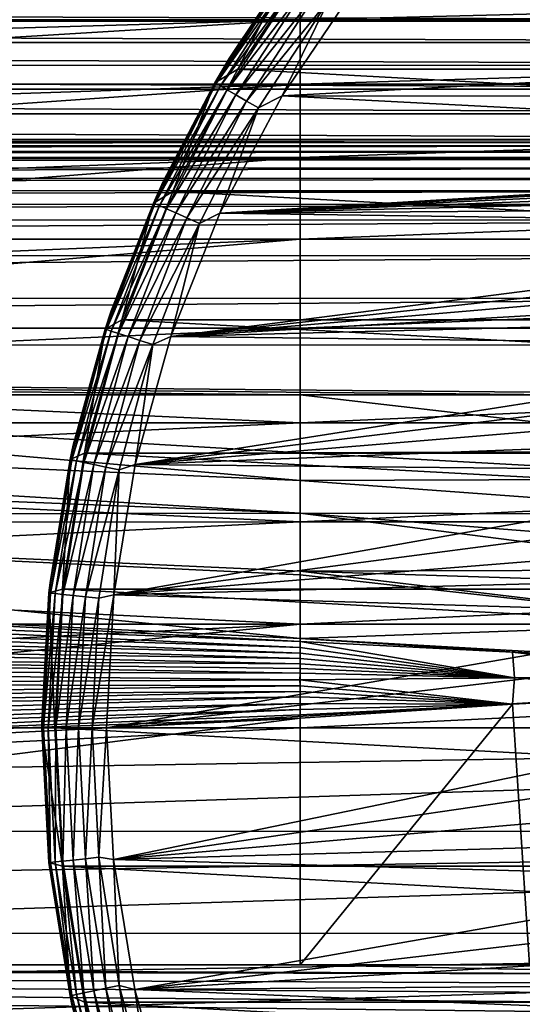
# Model space of a CAD drawing. Header units: metres. Extents: x -139 to 105, y -30 to 40.
# Tile 123 of 153: x 44 to 56, y -6 to 16. Entities that reach past the tile are written whole.
import ezdxf

# ---------------------------------------------------------------- set-up
doc = ezdxf.new("R2010")
doc.units = ezdxf.units.M
doc.layers.add('solid_150_SW0003', color=7, linetype='CONTINUOUS')

msp = doc.modelspace()

# ---------------------------------------------------------------- linework, layer by layer
at = {"layer": 'solid_150_SW0003'}
for points in [[(49.351654, 15.561565, 22.137949), (51.181694, 18.239748, 22.137949), (50.729389, 17.633421, 3.937949)], [(50.759914, 17.611452, 22.471731), (51.181694, 18.239748, 22.137949), (49.351654, 15.561565, 22.137949)], [(49.55196, 15.312876, 3.637949), (51.356461, 17.972895, 3.637949), (100.448036, 15.312876, 3.637949)], [(50.729389, 17.633421, 3.937949), (51.356461, 17.972895, 3.637949), (49.55196, 15.312876, 3.637949)], [(51.356461, 17.972895, 3.637949), (98.643539, 17.972895, 3.637949), (100.448036, 15.312876, 3.637949)], [(51, 16.459585, 87.424187), (51, 17.709034, 85.357384), (26.666658, 16.473162, 87.404488)], [(49.019238, 15, 3.937949), (50.729389, 17.633421, 3.937949), (49.55196, 15.312876, 3.637949)], [(49.351654, 15.561565, 22.137949), (50.729389, 17.633421, 3.937949), (49.019238, 15, 3.937949)], [(100.499969, 17.708784, 85.357857), (51, 17.709034, 85.357384), (51, 16.459585, 87.424187)], [(100.499969, 17.708784, 85.357857), (51, 16.459585, 87.424187), (100.499969, 16.459312, 87.424576)], [(49.051807, 14.981196, 22.471731), (50.759914, 17.611452, 22.471731), (49.351654, 15.561565, 22.137949)], [(50.849785, 17.546158, 22.789078), (50.759914, 17.611452, 22.471731), (49.051807, 14.981196, 22.471731)], [(49.14801, 14.925653, 22.789078), (50.849785, 17.546158, 22.789078), (49.051807, 14.981196, 22.471731)], [(50.994583, 17.440956, 23.073709), (50.849785, 17.546158, 22.789078), (49.14801, 14.925653, 22.789078)], [(49.303009, 14.836164, 23.073709), (50.994583, 17.440956, 23.073709), (49.14801, 14.925653, 22.789078)], [(51.187035, 17.301132, 23.311325), (50.994583, 17.440956, 23.073709), (49.303009, 14.836164, 23.073709)], [(49.509022, 14.717222, 23.311325), (51.187035, 17.301132, 23.311325), (49.303009, 14.836164, 23.073709)], [(51.417469, 17.133713, 23.489986), (51.187035, 17.301132, 23.311325), (49.509022, 14.717222, 23.311325)], [(97.703743, 17.226213, 23.637949), (52.314423, 17.250267, 23.637949), (50.581829, 14.696926, 23.637949)], [(51.674309, 16.947107, 23.600716), (50.581829, 14.696926, 23.637949), (52.314423, 17.250267, 23.637949)], [(99.43383, 14.670929, 23.637949), (97.703743, 17.226213, 23.637949), (50.581829, 14.696926, 23.637949)], [(49.755695, 14.574806, 23.489986), (51.417469, 17.133713, 23.489986), (49.509022, 14.717222, 23.311325)], [(49.755695, 14.574806, 23.489986), (51.674309, 16.947107, 23.600716), (51.417469, 17.133713, 23.489986)], [(49.755695, 14.574806, 23.489986), (50.030636, 14.41607, 23.600716), (51.674309, 16.947107, 23.600716)], [(51.674309, 16.947107, 23.600716), (50.030636, 14.41607, 23.600716), (50.581829, 14.696926, 23.637949)], [(75, 16.904514, 56.439465), (75, 16.434439, 55.972115), (-75, 16.901983, 56.436775)], [(75, 16.434439, 55.972115), (-75, 16.431969, 55.969814), (-75, 16.901983, 56.436775)], [(75, 16.434439, 55.972115), (75, 15.934592, 55.53706), (-75, 16.431969, 55.969814)], [(75, 15.934592, 55.53706), (-75, 15.93238, 55.535263), (-75, 16.431969, 55.969814)], [(51, 16.459585, 87.424187), (26.666658, 16.473162, 87.404488), (26.666658, 15.756984, 88.380119)], [(51, 16.459585, 87.424187), (26.666658, 15.756984, 88.380119), (26.666658, 14.982701, 89.311104)], [(51, 14.970122, 89.325317), (51, 16.459585, 87.424187), (26.666658, 14.982701, 89.311104)], [(100.499969, 16.459312, 87.424576), (51, 16.459585, 87.424187), (51, 14.970122, 89.325317)], [(100.499969, 16.459312, 87.424576), (51, 14.970122, 89.325317), (100.499969, 14.969843, 89.32563)], [(75, 15.934592, 55.53706), (75, 15.406634, 55.135788), (-75, 15.93238, 55.535263)], [(75, 15.406634, 55.135788), (-75, 15.404788, 55.13448), (-75, 15.93238, 55.535263)], [(75, 15.406634, 55.135788), (75, 14.85282, 54.77013), (-75, 15.404788, 55.13448)], [(75, 14.85282, 54.77013), (-75, 14.851449, 54.769291), (-75, 15.404788, 55.13448)], [(47.821461, 12.701456, 22.137949), (49.351654, 15.561565, 22.137949), (49.019238, 15, 3.937949)], [(49.051807, 14.981196, 22.471731), (49.351654, 15.561565, 22.137949), (47.821461, 12.701456, 22.137949)], [(48.044449, 12.46792, 3.637949), (49.55196, 15.312876, 3.637949), (101.955551, 12.46792, 3.637949)], [(49.019238, 15, 3.937949), (49.55196, 15.312876, 3.637949), (48.044449, 12.46792, 3.637949)], [(49.55196, 15.312876, 3.637949), (100.448036, 15.312876, 3.637949), (101.955551, 12.46792, 3.637949)], [(51, 14.970122, 89.325317), (26.666658, 14.982701, 89.311104), (26.666658, 14.153339, 90.19368)], [(51, 14.970122, 89.325317), (26.666658, 14.153339, 90.19368), (26.666658, 13.271796, 91.024689)], [(51, 13.262364, 91.033051), (51, 14.970122, 89.325317), (26.666658, 13.271796, 91.024689)], [(47.593704, 12.202254, 3.937949), (49.019238, 15, 3.937949), (48.044449, 12.46792, 3.637949)], [(47.821461, 12.701456, 22.137949), (49.019238, 15, 3.937949), (47.593704, 12.202254, 3.937949)], [(47.627995, 12.186803, 22.471731), (49.051807, 14.981196, 22.471731), (47.821461, 12.701456, 22.137949)], [(49.14801, 14.925653, 22.789078), (49.051807, 14.981196, 22.471731), (47.627995, 12.186803, 22.471731)], [(47.729473, 12.141621, 22.789078), (49.14801, 14.925653, 22.789078), (47.627995, 12.186803, 22.471731)], [(49.303009, 14.836164, 23.073709), (49.14801, 14.925653, 22.789078), (47.729473, 12.141621, 22.789078)], [(100.499969, 14.969843, 89.32563), (51, 14.970122, 89.325317), (51, 13.262364, 91.033051)], [(100.499969, 14.969843, 89.32563), (51, 13.262364, 91.033051), (100.499969, 13.262094, 91.033295)], [(75, 14.85282, 54.77013), (75, 14.275697, 54.441868), (-75, 14.851449, 54.769291)], [(75, 14.275697, 54.441868), (-75, 14.27494, 54.441471), (-75, 14.851449, 54.769291)], [(47.892979, 12.068823, 23.073709), (49.303009, 14.836164, 23.073709), (47.729473, 12.141621, 22.789078)], [(49.509022, 14.717222, 23.311325), (49.303009, 14.836164, 23.073709), (47.892979, 12.068823, 23.073709)], [(48.110298, 11.972067, 23.311325), (49.509022, 14.717222, 23.311325), (47.892979, 12.068823, 23.073709)], [(49.755695, 14.574806, 23.489986), (49.509022, 14.717222, 23.311325), (48.110298, 11.972067, 23.311325)], [(50.581829, 14.696926, 23.637949), (49.134159, 11.965358, 23.637949), (74.119286, 13.470695, 23.637949)], [(50.030636, 14.41607, 23.600716), (49.134159, 11.965358, 23.637949), (50.581829, 14.696926, 23.637949)], [(99.43383, 14.670929, 23.637949), (50.581829, 14.696926, 23.637949), (74.119286, 13.470695, 23.637949)], [(48.370502, 11.856215, 23.489986), (49.755695, 14.574806, 23.489986), (48.110298, 11.972067, 23.311325)], [(48.370502, 11.856215, 23.489986), (50.030636, 14.41607, 23.600716), (49.755695, 14.574806, 23.489986)], [(75, 14.275697, 54.441868), (75, 13.677775, 54.152496), (-75, 14.27494, 54.441471)], [(75, 13.677775, 54.152496), (-75, 13.677775, 54.152496), (-75, 14.27494, 54.441471)], [(48.370502, 11.856215, 23.489986), (48.66053, 11.727088, 23.600716), (50.030636, 14.41607, 23.600716)], [(50.030636, 14.41607, 23.600716), (48.66053, 11.727088, 23.600716), (49.134159, 11.965358, 23.637949)], [(73.994797, 13.669294, 54.148739), (-74.006218, 13.669241, 54.148716), (-75, 13.677775, 54.152496)], [(75, 13.677775, 54.152496), (73.994797, 13.669294, 54.148739), (-75, 13.677775, 54.152496)], [(73.994797, 13.669294, 54.148739), (73.028915, 13.620726, 54.127403), (-74.006218, 13.669241, 54.148716)], [(73.028915, 13.620726, 54.127403), (-73.051773, 13.622031, 54.127972), (-74.006218, 13.669241, 54.148716)], [(73.028915, 13.620726, 54.127403), (-72.136673, 13.535886, 54.090866), (-73.051773, 13.622031, 54.127972)], [(73.028915, 13.620726, 54.127403), (72.102348, 13.531791, 54.089123), (-72.136673, 13.535886, 54.090866)], [(72.102348, 13.531791, 54.089123), (-71.259933, 13.409389, 54.038097), (-72.136673, 13.535886, 54.090866)], [(72.102348, 13.531791, 54.089123), (71.212318, 13.400123, 54.034313), (-71.259933, 13.409389, 54.038097)], [(71.212318, 13.400123, 54.034313), (-70.422531, 13.242846, 53.971699), (-71.259933, 13.409389, 54.038097)], [(71.212318, 13.400123, 54.034313), (70.36161, 13.22689, 53.965519), (-70.422531, 13.242846, 53.971699)], [(49.134159, 11.965358, 23.637949), (73.236969, 13.383622, 23.637949), (74.119286, 13.470695, 23.637949)], [(49.134159, 11.965358, 23.637949), (72.364265, 13.240045, 23.637949), (73.236969, 13.383622, 23.637949)], [(70.36161, 13.22689, 53.965519), (-69.627426, 13.038386, 53.894859), (-70.422531, 13.242846, 53.971699)], [(70.36161, 13.22689, 53.965519), (69.558548, 13.01697, 53.887104), (-69.627426, 13.038386, 53.894859)], [(51, 13.262364, 91.033051), (26.666658, 13.271796, 91.024689), (26.666658, 12.341308, 91.800995)], [(51, 13.262364, 91.033051), (26.666658, 12.341308, 91.800995), (26.666658, 11.365826, 92.51931)], [(51, 11.361214, 92.522491), (51, 13.262364, 91.033051), (26.666658, 11.365826, 92.51931)], [(49.134159, 11.965358, 23.637949), (71.508286, 13.040371, 23.637949), (72.364265, 13.240045, 23.637949)], [(100.499969, 13.262094, 91.033295), (51, 13.262364, 91.033051), (51, 11.361214, 92.522491)], [(100.499969, 13.262094, 91.033295), (51, 11.361214, 92.522491), (100.499969, 11.360966, 92.522667)], [(69.558548, 13.01697, 53.887104), (-68.876892, 12.795526, 53.810123), (-69.627426, 13.038386, 53.894859)], [(69.558548, 13.01697, 53.887104), (68.808632, 12.770936, 53.801929), (-68.876892, 12.795526, 53.810123)], [(49.134159, 11.965358, 23.637949), (70.661324, 12.782981, 23.637949), (71.508286, 13.040371, 23.637949)], [(68.808632, 12.770936, 53.801929), (-68.168663, 12.513125, 53.720276), (-68.876892, 12.795526, 53.810123)], [(68.808632, 12.770936, 53.801929), (68.106361, 12.48667, 53.71233), (-68.168663, 12.513125, 53.720276)], [(46.609005, 9.692858, 22.137949), (47.821461, 12.701456, 22.137949), (47.593704, 12.202254, 3.937949)], [(47.627995, 12.186803, 22.471731), (47.821461, 12.701456, 22.137949), (46.609005, 9.692858, 22.137949)], [(49.134159, 11.965358, 23.637949), (69.831734, 12.471044, 23.637949), (70.661324, 12.782981, 23.637949)], [(68.106361, 12.48667, 53.71233), (-67.498901, 12.192412, 53.629253), (-68.168663, 12.513125, 53.720276)], [(68.106361, 12.48667, 53.71233), (67.443604, 12.165173, 53.622051), (-67.498901, 12.192412, 53.629253)], [(46.855904, 9.485468, 3.637949), (48.044449, 12.46792, 3.637949), (103.144096, 9.485468, 3.637949)], [(47.593704, 12.202254, 3.937949), (48.044449, 12.46792, 3.637949), (46.855904, 9.485468, 3.637949)], [(48.044449, 12.46792, 3.637949), (101.955551, 12.46792, 3.637949), (103.144096, 9.485468, 3.637949)], [(49.134159, 11.965358, 23.637949), (69.029945, 12.108175, 23.637949), (69.831734, 12.471044, 23.637949)], [(67.443604, 12.165173, 53.622051), (-66.868713, 11.832111, 53.540581), (-67.498901, 12.192412, 53.629253)], [(67.443604, 12.165173, 53.622051), (66.820633, 11.806209, 53.534748), (-66.868713, 11.832111, 53.540581)], [(46.468353, 9.270657, 3.937949), (47.593704, 12.202254, 3.937949), (46.855904, 9.485468, 3.637949)], [(46.609005, 9.692858, 22.137949), (47.593704, 12.202254, 3.937949), (46.468353, 9.270657, 3.937949)], [(46.50407, 9.258888, 22.471731), (47.627995, 12.186803, 22.471731), (46.609005, 9.692858, 22.137949)], [(47.729473, 12.141621, 22.789078), (47.627995, 12.186803, 22.471731), (46.50407, 9.258888, 22.471731)], [(46.609718, 9.224562, 22.789078), (47.729473, 12.141621, 22.789078), (46.50407, 9.258888, 22.471731)], [(47.892979, 12.068823, 23.073709), (47.729473, 12.141621, 22.789078), (46.609718, 9.224562, 22.789078)], [(46.779942, 9.169253, 23.073709), (47.892979, 12.068823, 23.073709), (46.609718, 9.224562, 22.789078)], [(48.110298, 11.972067, 23.311325), (47.892979, 12.068823, 23.073709), (46.779942, 9.169253, 23.073709)], [(47.00618, 9.095744, 23.311325), (48.110298, 11.972067, 23.311325), (46.779942, 9.169253, 23.073709)], [(48.370502, 11.856215, 23.489986), (48.110298, 11.972067, 23.311325), (47.00618, 9.095744, 23.311325)], [(49.134159, 11.965358, 23.637949), (47.992977, 9.102047, 23.637949), (68.251953, 11.691742, 23.637949)], [(48.66053, 11.727088, 23.600716), (47.992977, 9.102047, 23.637949), (49.134159, 11.965358, 23.637949)], [(49.134159, 11.965358, 23.637949), (68.251953, 11.691742, 23.637949), (69.029945, 12.108175, 23.637949)], [(66.820633, 11.806209, 53.534748), (-65.716667, 10.996902, 53.388336), (-66.868713, 11.832111, 53.540581)], [(66.820633, 11.806209, 53.534748), (65.684196, 10.973916, 53.385178), (-65.716667, 10.996902, 53.388336)], [(47.277073, 9.007726, 23.489986), (48.370502, 11.856215, 23.489986), (47.00618, 9.095744, 23.311325)], [(47.277073, 9.007726, 23.489986), (48.66053, 11.727088, 23.600716), (48.370502, 11.856215, 23.489986)], [(47.277073, 9.007726, 23.489986), (47.579006, 8.909621, 23.600716), (48.66053, 11.727088, 23.600716)], [(48.66053, 11.727088, 23.600716), (47.579006, 8.909621, 23.600716), (47.992977, 9.102047, 23.637949)], [(47.992977, 9.102047, 23.637949), (67.498947, 11.223425, 23.637949), (68.251953, 11.691742, 23.637949)], [(51, 11.361214, 92.522491), (26.666658, 11.365826, 92.51931), (26.666658, 10.349442, 93.176758)], [(51, 11.361214, 92.522491), (26.666658, 10.349442, 93.176758), (26.666658, 9.295732, 93.771217)], [(51, 9.294394, 93.771919), (51, 11.361214, 92.522491), (26.666658, 9.295732, 93.771217)], [(47.992977, 9.102047, 23.637949), (66.780479, 10.709226, 23.637949), (67.498947, 11.223425, 23.637949)], [(100.499969, 11.360966, 92.522667), (51, 11.361214, 92.522491), (51, 9.294394, 93.771919)], [(100.499969, 11.360966, 92.522667), (51, 9.294394, 93.771919), (100.499969, 9.294181, 93.772026)], [(65.684196, 10.973916, 53.385178), (-64.687065, 10.018295, 53.301311), (-65.716667, 10.996902, 53.388336)], [(65.684196, 10.973916, 53.385178), (64.66449, 9.981996, 53.299942), (-64.687065, 10.018295, 53.301311)], [(47.992977, 9.102047, 23.637949), (66.100906, 10.151193, 23.637949), (66.780479, 10.709226, 23.637949)], [(47.992977, 9.102047, 23.637949), (65.45462, 9.545377, 23.637949), (66.100906, 10.151193, 23.637949)], [(64.66449, 9.981996, 53.299942), (-63.774857, 8.925579, 53.317829), (-64.687065, 10.018295, 53.301311)], [(64.66449, 9.981996, 53.299942), (63.762691, 8.894368, 53.320061), (-63.774857, 8.925579, 53.317829)], [(45.728466, 6.570941, 22.137949), (46.609005, 9.692858, 22.137949), (46.468353, 9.270657, 3.937949)], [(46.50407, 9.258888, 22.471731), (46.609005, 9.692858, 22.137949), (45.728466, 6.570941, 22.137949)], [(45.993919, 6.381353, 3.637949), (46.855904, 9.485468, 3.637949), (104.006081, 6.381353, 3.637949)], [(46.468353, 9.270657, 3.937949), (46.855904, 9.485468, 3.637949), (45.993919, 6.381353, 3.637949)], [(46.855904, 9.485468, 3.637949), (103.144096, 9.485468, 3.637949), (104.006081, 6.381353, 3.637949)], [(47.992977, 9.102047, 23.637949), (64.848808, 8.899096, 23.637949), (65.45462, 9.545377, 23.637949)], [(51, 9.294394, 93.771919), (26.666658, 9.295732, 93.771217), (26.666658, 8.208171, 94.300797)], [(51, 7.092043, 94.763107), (51, 9.294394, 93.771919), (26.666658, 8.208171, 94.300797)], [(45.65554, 6.2372, 3.937949), (46.468353, 9.270657, 3.937949), (45.993919, 6.381353, 3.637949)], [(45.728466, 6.570941, 22.137949), (46.468353, 9.270657, 3.937949), (45.65554, 6.2372, 3.937949)], [(45.69236, 6.229532, 22.471731), (46.50407, 9.258888, 22.471731), (45.728466, 6.570941, 22.137949)], [(46.609718, 9.224562, 22.789078), (46.50407, 9.258888, 22.471731), (45.69236, 6.229532, 22.471731)], [(45.801014, 6.206436, 22.789078), (46.609718, 9.224562, 22.789078), (45.69236, 6.229532, 22.471731)], [(46.779942, 9.169253, 23.073709), (46.609718, 9.224562, 22.789078), (45.801014, 6.206436, 22.789078)], [(45.976086, 6.169224, 23.073709), (46.779942, 9.169253, 23.073709), (45.801014, 6.206436, 22.789078)], [(47.00618, 9.095744, 23.311325), (46.779942, 9.169253, 23.073709), (45.976086, 6.169224, 23.073709)], [(100.499969, 9.294181, 93.772026), (51, 9.294394, 93.771919), (51, 7.092043, 94.763107)], [(100.499969, 9.294181, 93.772026), (51, 7.092043, 94.763107), (100.499969, 7.091874, 94.763168)], [(46.208767, 6.119765, 23.311325), (47.00618, 9.095744, 23.311325), (45.976086, 6.169224, 23.073709)], [(47.277073, 9.007726, 23.489986), (47.00618, 9.095744, 23.311325), (46.208767, 6.119765, 23.311325)], [(46.487377, 6.060545, 23.489986), (47.277073, 9.007726, 23.489986), (46.208767, 6.119765, 23.311325)], [(46.487377, 6.060545, 23.489986), (47.579006, 8.909621, 23.600716), (47.277073, 9.007726, 23.489986)], [(47.992977, 9.102047, 23.637949), (47.165672, 6.122422, 23.637949), (64.848808, 8.899096, 23.637949)], [(47.579006, 8.909621, 23.600716), (47.165672, 6.122422, 23.637949), (47.992977, 9.102047, 23.637949)], [(-63.774857, 8.925579, 53.317829), (51, 7.738884, 53.472565), (28.249552, 7.738884, 53.472565)], [(56.988689, 7.738884, 53.472565), (51, 7.738884, 53.472565), (-63.774857, 8.925579, 53.317829)], [(62.977596, 7.738884, 53.472565), (56.988689, 7.738884, 53.472565), (-63.774857, 8.925579, 53.317829)], [(63.762691, 8.894368, 53.320061), (62.977596, 7.738884, 53.472565), (-63.774857, 8.925579, 53.317829)], [(46.487377, 6.060545, 23.489986), (46.797913, 5.994539, 23.600716), (47.579006, 8.909621, 23.600716)], [(47.579006, 8.909621, 23.600716), (46.797913, 5.994539, 23.600716), (47.165672, 6.122422, 23.637949)], [(47.165672, 6.122422, 23.637949), (64.290771, 8.219518, 23.637949), (64.848808, 8.899096, 23.637949)], [(51, 7.092043, 94.763107), (26.666658, 8.208171, 94.300797), (26.666658, 7.090246, 94.763786)], [(47.165672, 6.122422, 23.637949), (63.776577, 7.501052, 23.637949), (64.290771, 8.219518, 23.637949)], [(-17.250448, 7.738884, 53.472565), (51.000877, 4.99136, 54.07505), (22.083536, 4.941206, 54.108391)], [(-17.250448, 7.738884, 53.472565), (5.499403, 7.738884, 53.472565), (51.000877, 4.99136, 54.07505)], [(5.499403, 7.738884, 53.472565), (51.00008, 5.748713, 53.899273), (51.000877, 4.99136, 54.07505)], [(5.499403, 7.738884, 53.472565), (28.249552, 7.738884, 53.472565), (51.00008, 5.748713, 53.899273)], [(28.249552, 7.738884, 53.472565), (50.999416, 6.391998, 53.755005), (51.00008, 5.748713, 53.899273)], [(28.249552, 7.738884, 53.472565), (51, 7.738884, 53.472565), (50.999416, 6.391998, 53.755005)], [(62.261322, 6.441827, 53.738499), (50.999416, 6.391998, 53.755005), (51, 7.738884, 53.472565)], [(62.261322, 6.441827, 53.738499), (51, 7.738884, 53.472565), (56.988689, 7.738884, 53.472565)], [(47.165672, 6.122422, 23.637949), (63.308258, 6.748047, 23.637949), (63.776577, 7.501052, 23.637949)], [(51, 7.092043, 94.763107), (26.666658, 7.090246, 94.763786), (26.666658, 5.945824, 95.158501)], [(51, 4.786275, 95.481606), (51, 7.092043, 94.763107), (26.666658, 5.945824, 95.158501)], [(100.499969, 7.091874, 94.763168), (51, 7.092043, 94.763107), (51, 4.786275, 95.481606)], [(100.499969, 7.091874, 94.763168), (51, 4.786275, 95.481606), (100.499969, 4.786158, 95.481636)], [(47.165672, 6.122422, 23.637949), (62.891827, 5.970055, 23.637949), (63.308258, 6.748047, 23.637949)], [(45.190132, 3.372205, 22.137949), (45.728466, 6.570941, 22.137949), (45.65554, 6.2372, 3.937949)], [(45.69236, 6.229532, 22.471731), (45.728466, 6.570941, 22.137949), (45.190132, 3.372205, 22.137949)], [(61.972134, 5.784538, 53.883808), (50.999416, 6.391998, 53.755005), (62.261322, 6.441827, 53.738499)], [(45.164322, 3.135656, 3.937949), (45.65554, 6.2372, 3.937949), (45.475842, 3.221479, 3.637949)], [(45.190132, 3.372205, 22.137949), (45.65554, 6.2372, 3.937949), (45.164322, 3.135656, 3.937949)], [(45.201744, 3.131923, 22.471731), (45.69236, 6.229532, 22.471731), (45.190132, 3.372205, 22.137949)], [(45.801014, 6.206436, 22.789078), (45.69236, 6.229532, 22.471731), (45.201744, 3.131923, 22.471731)], [(45.312222, 3.120311, 22.789078), (45.801014, 6.206436, 22.789078), (45.201744, 3.131923, 22.471731)], [(45.976086, 6.169224, 23.073709), (45.801014, 6.206436, 22.789078), (45.312222, 3.120311, 22.789078)], [(45.475842, 3.221479, 3.637949), (45.993919, 6.381353, 3.637949), (104.524162, 3.221479, 3.637949)], [(45.65554, 6.2372, 3.937949), (45.993919, 6.381353, 3.637949), (45.475842, 3.221479, 3.637949)], [(45.993919, 6.381353, 3.637949), (104.006081, 6.381353, 3.637949), (104.524162, 3.221479, 3.637949)], [(61.972134, 5.784538, 53.883808), (51.00008, 5.748713, 53.899273), (50.999416, 6.391998, 53.755005)], [(45.490219, 3.101603, 23.073709), (45.976086, 6.169224, 23.073709), (45.312222, 3.120311, 22.789078)], [(46.208767, 6.119765, 23.311325), (45.976086, 6.169224, 23.073709), (45.490219, 3.101603, 23.073709)], [(45.726799, 3.076737, 23.311325), (46.208767, 6.119765, 23.311325), (45.490219, 3.101603, 23.073709)], [(46.487377, 6.060545, 23.489986), (46.208767, 6.119765, 23.311325), (45.726799, 3.076737, 23.311325)], [(46.010071, 3.046964, 23.489986), (46.487377, 6.060545, 23.489986), (45.726799, 3.076737, 23.311325)], [(46.010071, 3.046964, 23.489986), (46.797913, 5.994539, 23.600716), (46.487377, 6.060545, 23.489986)], [(46.010071, 3.046964, 23.489986), (46.325806, 3.013779, 23.600716), (46.797913, 5.994539, 23.600716)], [(46.797913, 5.994539, 23.600716), (46.325806, 3.013779, 23.600716), (46.668537, 3.090294, 23.637949)], [(47.165672, 6.122422, 23.637949), (46.668537, 3.090294, 23.637949), (62.891827, 5.970055, 23.637949)], [(46.797913, 5.994539, 23.600716), (46.668537, 3.090294, 23.637949), (47.165672, 6.122422, 23.637949)], [(46.668537, 3.090294, 23.637949), (62.528957, 5.168263, 23.637949), (62.891827, 5.970055, 23.637949)], [(51, 4.786275, 95.481606), (26.666658, 5.945824, 95.158501), (26.666658, 4.780062, 95.483139)], [(61.673538, 4.966655, 54.072083), (51.00008, 5.748713, 53.899273), (61.972134, 5.784538, 53.883808)], [(61.673538, 4.966655, 54.072083), (51.000877, 4.99136, 54.07505), (51.00008, 5.748713, 53.899273)], [(46.668537, 3.090294, 23.637949), (62.217018, 4.338679, 23.637949), (62.528957, 5.168263, 23.637949)], [(50.999462, 3.643037, 54.400223), (22.083536, 4.941206, 54.108391), (51.000877, 4.99136, 54.07505)], [(51.000469, 2.075848, 54.793076), (32.644566, 2.969643, 54.584759), (22.083536, 4.941206, 54.108391)], [(50.999355, 3.556983, 54.421402), (51.000469, 2.075848, 54.793076), (22.083536, 4.941206, 54.108391)], [(50.999462, 3.643037, 54.400223), (50.999355, 3.556983, 54.421402), (22.083536, 4.941206, 54.108391)], [(61.314541, 3.670977, 54.383293), (50.999462, 3.643037, 54.400223), (51.000877, 4.99136, 54.07505)], [(61.436604, 4.164635, 54.263134), (51.000877, 4.99136, 54.07505), (61.673538, 4.966655, 54.072083)], [(61.314541, 3.670977, 54.383293), (51.000877, 4.99136, 54.07505), (61.436604, 4.164635, 54.263134)], [(51, 4.786275, 95.481606), (26.666658, 4.780062, 95.483139), (26.666658, 3.598343, 95.736397)], [(51, 2.410714, 95.916939), (51, 4.786275, 95.481606), (26.666658, 3.598343, 95.736397)], [(100.499969, 4.786158, 95.481636), (51, 4.786275, 95.481606), (51, 2.410714, 95.916939)], [(100.499969, 4.786158, 95.481636), (51, 2.410714, 95.916939), (100.499969, 2.410654, 95.916946)], [(46.668537, 3.090294, 23.637949), (61.959629, 3.491716, 23.637949), (62.217018, 4.338679, 23.637949)], [(61.238243, 3.31784, 54.470249), (50.999462, 3.643037, 54.400223), (61.314541, 3.670977, 54.383293)], [(51, 2.410714, 95.916939), (26.666658, 3.598343, 95.736397), (26.666658, 2.404971, 95.917641)], [(46.668537, 3.090294, 23.637949), (61.760071, 2.636766, 23.637949), (61.959629, 3.491716, 23.637949)], [(61.086941, 2.431919, 54.691425), (50.999355, 3.556983, 54.421402), (50.999462, 3.643037, 54.400223)], [(61.086941, 2.431919, 54.691425), (51.000469, 2.075848, 54.793076), (50.999355, 3.556983, 54.421402)], [(61.086941, 2.431919, 54.691425), (50.999462, 3.643037, 54.400223), (61.238243, 3.31784, 54.470249)], [(45.000301, 0.134046, 22.137949), (45.190132, 3.372205, 22.137949), (45.164322, 3.135656, 3.937949)], [(45.201744, 3.131923, 22.471731), (45.190132, 3.372205, 22.137949), (45.000301, 0.134046, 22.137949)], [(45.164322, 3.135656, 3.937949), (45.475842, 3.221479, 3.637949), (45.299999, 0, 3.637949)], [(45.299999, 0, 3.637949), (45.475842, 3.221479, 3.637949), (104.699997, 0, 3.637949)], [(45.475842, 3.221479, 3.637949), (104.524162, 3.221479, 3.637949), (104.699997, 0, 3.637949)], [(45, 0, 3.937949), (45.164322, 3.135656, 3.937949), (45.299999, 0, 3.637949)], [(45.000301, 0.134046, 22.137949), (45.164322, 3.135656, 3.937949), (45, 0, 3.937949)], [(45.201744, 3.131923, 22.471731), (45.000076, 0.067023, 22.137949), (45, 0, 22.137949)], [(45.201744, 3.131923, 22.471731), (45, 0, 22.137949), (45.037609, 0, 22.471731)], [(45.201744, 3.131923, 22.471731), (45.000301, 0.134046, 22.137949), (45.000076, 0.067023, 22.137949)], [(45.312222, 3.120311, 22.789078), (45.201744, 3.131923, 22.471731), (45.037609, 0, 22.471731)], [(45.312222, 3.120311, 22.789078), (45.037609, 0, 22.471731), (45.148693, 0, 22.789078)], [(45.490219, 3.101603, 23.073709), (45.312222, 3.120311, 22.789078), (45.148693, 0, 22.789078)], [(45.490219, 3.101603, 23.073709), (45.148693, 0, 22.789078), (45.327671, 0, 23.073709)], [(45.726799, 3.076737, 23.311325), (45.490219, 3.101603, 23.073709), (45.327671, 0, 23.073709)], [(45.726799, 3.076737, 23.311325), (45.327671, 0, 23.073709), (45.565556, 0, 23.311325)], [(46.010071, 3.046964, 23.489986), (45.726799, 3.076737, 23.311325), (45.565556, 0, 23.311325)], [(46.010071, 3.046964, 23.489986), (45.565556, 0, 23.311325), (45.850388, 0, 23.489986)], [(46.010071, 3.046964, 23.489986), (45.850388, 0, 23.489986), (46.325806, 3.013779, 23.600716)], [(46.325806, 3.013779, 23.600716), (45.850388, 0, 23.489986), (46.167858, 0, 23.600716)], [(46.668537, 3.090294, 23.637949), (46.167858, 0, 23.600716), (46.5, 0, 23.637949)], [(46.325806, 3.013779, 23.600716), (46.167858, 0, 23.600716), (46.668537, 3.090294, 23.637949)], [(46.668537, 3.090294, 23.637949), (46.5, 0, 23.637949), (61.760071, 2.636766, 23.637949)], [(32.577953, 2.722147, 54.636967), (32.644566, 2.969643, 54.584759), (51, 2.002303, 54.810173)], [(51, 2.002303, 54.810173), (32.644566, 2.969643, 54.584759), (51.000469, 2.075848, 54.793076)], [(32.577953, 2.722147, 54.636967), (51, 2.002303, 54.810173), (51.002094, 1.866439, 54.841351)], [(32.679749, 2.451223, 54.69775), (32.577953, 2.722147, 54.636967), (51.002094, 1.866439, 54.841351)], [(46.5, 0, 23.637949), (61.617237, 1.770659, 23.637949), (61.760071, 2.636766, 23.637949)], [(51, 2.410714, 95.916939), (26.666658, 1.204062, 96.026482), (26.666658, 0.000002, 96.062759)], [(51, 0, 96.062759), (51, 2.410714, 95.916939), (26.666658, 0.000002, 96.062759)], [(51, 2.410714, 95.916939), (26.666658, 2.404971, 95.917641), (26.666658, 1.204062, 96.026482)], [(32.679749, 2.451223, 54.69775), (51.002094, 1.866439, 54.841351), (51.002007, 1.734636, 54.872311)], [(32.762043, 2.173277, 54.762878), (32.679749, 2.451223, 54.69775), (51.002007, 1.734636, 54.872311)], [(100.499969, 2.410654, 95.916946), (51, 2.410714, 95.916939), (51, 0, 96.062759)], [(100.499969, 2.410654, 95.916946), (51, 0, 96.062759), (100.499969, 0, 96.062759)], [(60.989685, 1.512626, 54.92498), (51.000469, 2.075848, 54.793076), (61.086941, 2.431919, 54.691425)], [(32.762043, 2.173277, 54.762878), (51.002007, 1.734636, 54.872311), (51.001675, 1.609182, 54.902645)], [(32.824844, 1.89009, 54.831486), (32.762043, 2.173277, 54.762878), (51.001675, 1.609182, 54.902645)], [(55.932301, 1.760461, 54.866566), (51, 2.002303, 54.810173), (51.000469, 2.075848, 54.793076)], [(55.994759, 1.757398, 54.867279), (51.000469, 2.075848, 54.793076), (60.989685, 1.512626, 54.92498)], [(51.000469, 2.075848, 54.793076), (55.994759, 1.757398, 54.867279), (55.932301, 1.760461, 54.866566)], [(32.824844, 1.89009, 54.831486), (51.001675, 1.609182, 54.902645), (51.000458, 1.489313, 54.932262)], [(32.868729, 1.603251, 54.902828), (32.824844, 1.89009, 54.831486), (51.000458, 1.489313, 54.932262)], [(55.983555, 1.157974, 55.016579), (51, 2.002303, 54.810173), (55.932301, 1.760461, 54.866566)], [(55.983555, 1.157974, 55.016579), (51.002094, 1.866439, 54.841351), (51, 2.002303, 54.810173)], [(55.983555, 1.157974, 55.016579), (51.002007, 1.734636, 54.872311), (51.002094, 1.866439, 54.841351)], [(32.868729, 1.603251, 54.902828), (50.999081, 1.375451, 54.960873), (50.997707, 1.266925, 54.98851)], [(32.896999, 1.314179, 54.976299), (32.868729, 1.603251, 54.902828), (50.997707, 1.266925, 54.98851)], [(32.868729, 1.603251, 54.902828), (51.000458, 1.489313, 54.932262), (50.999081, 1.375451, 54.960873)], [(46.5, 0, 23.637949), (61.530548, 0.891737, 23.637949), (61.617237, 1.770659, 23.637949)], [(55.983555, 1.157974, 55.016579), (51.000458, 1.489313, 54.932262), (51.001675, 1.609182, 54.902645)], [(55.983555, 1.157974, 55.016579), (51.001675, 1.609182, 54.902645), (51.002007, 1.734636, 54.872311)], [(55.994759, 1.757398, 54.867279), (60.970474, 1.163817, 55.015064), (55.932301, 1.760461, 54.866566)], [(55.983555, 1.157974, 55.016579), (55.932301, 1.760461, 54.866566), (60.970474, 1.163817, 55.015064)], [(55.994759, 1.757398, 54.867279), (60.989685, 1.512626, 54.92498), (60.970474, 1.163817, 55.015064)], [(55.983555, 1.157974, 55.016579), (50.997707, 1.266925, 54.98851), (50.999081, 1.375451, 54.960873)], [(55.983555, 1.157974, 55.016579), (50.999081, 1.375451, 54.960873), (51.000458, 1.489313, 54.932262)], [(32.896999, 1.314179, 54.976299), (50.997707, 1.266925, 54.98851), (50.997425, 1.114278, 55.02792)], [(32.913334, 1.024209, 55.051365), (32.896999, 1.314179, 54.976299), (50.997425, 1.114278, 55.02792)], [(55.983555, 1.157974, 55.016579), (50.997425, 1.114278, 55.02792), (50.997707, 1.266925, 54.98851)], [(55.983555, 1.157974, 55.016579), (55.932297, 0.545341, 55.174622), (50.997425, 1.114278, 55.02792)], [(55.983555, 1.157974, 55.016579), (60.938225, 0.796864, 55.105549), (55.932297, 0.545341, 55.174622)], [(55.983555, 1.157974, 55.016579), (60.970474, 1.163817, 55.015064), (60.938225, 0.796864, 55.105549)], [(32.913334, 1.024209, 55.051365), (50.997425, 1.114278, 55.02792), (50.998863, 0.972708, 55.064964)], [(32.918121, 0.734124, 55.12767), (32.913334, 1.024209, 55.051365), (50.998863, 0.972708, 55.064964)], [(32.918121, 0.734124, 55.12767), (50.998863, 0.972708, 55.064964), (51.000778, 0.841009, 55.099808)], [(55.932297, 0.545341, 55.174622), (50.998863, 0.972708, 55.064964), (50.997425, 1.114278, 55.02792)], [(55.932297, 0.545341, 55.174622), (51.000778, 0.841009, 55.099808), (50.998863, 0.972708, 55.064964)], [(32.886356, 0.155429, 55.283119), (51.002323, 0.718129, 55.132633), (51.003372, 0.56659, 55.173504)], [(32.886356, 0.155429, 55.283119), (32.909569, 0.444343, 55.205002), (51.002323, 0.718129, 55.132633)], [(32.909569, 0.444343, 55.205002), (51.000778, 0.841009, 55.099808), (51.002323, 0.718129, 55.132633)], [(32.909569, 0.444343, 55.205002), (32.918121, 0.734124, 55.12767), (51.000778, 0.841009, 55.099808)], [(46.5, 0, 23.637949), (61.5, 0, 23.637949), (61.530548, 0.891737, 23.637949)], [(55.932297, 0.545341, 55.174622), (51.002323, 0.718129, 55.132633), (51.000778, 0.841009, 55.099808)], [(55.932297, 0.545341, 55.174622), (51.003372, 0.56659, 55.173504), (51.002323, 0.718129, 55.132633)], [(55.932297, 0.545341, 55.174622), (60.938225, 0.796864, 55.105549), (56.331276, -5.514527, 56.832039)], [(32.848179, -0.131751, 55.361736), (51.003372, 0.56659, 55.173504), (51.002831, 0.427321, 55.211445)], [(32.848179, -0.131751, 55.361736), (32.886356, 0.155429, 55.283119), (51.003372, 0.56659, 55.173504)], [(55.932297, 0.545341, 55.174622), (51.000088, 0.22215, 55.26329), (51, 0.297519, 55.242676)], [(55.932297, 0.545341, 55.174622), (51, 0.297519, 55.242676), (51.002831, 0.427321, 55.211445)], [(55.932297, 0.545341, 55.174622), (51.000122, -5.514439, 56.83231), (51.000088, 0.22215, 55.26329)], [(55.932297, 0.545341, 55.174622), (56.331276, -5.514527, 56.832039), (51.000122, -5.514439, 56.83231)], [(55.932297, 0.545341, 55.174622), (51.002831, 0.427321, 55.211445), (51.003372, 0.56659, 55.173504)], [(32.794571, -0.416155, 55.440544), (51.002831, 0.427321, 55.211445), (51, 0.297519, 55.242676)], [(32.794571, -0.416155, 55.440544), (32.848179, -0.131751, 55.361736), (51.002831, 0.427321, 55.211445)], [(32.794571, -0.416155, 55.440544), (51, 0.297519, 55.242676), (51.000088, 0.22215, 55.26329)], [(51.000088, 0.22215, 55.26329), (51.000122, -5.514439, 56.83231), (5.500115, -5.513795, 56.83466)], [(32.694916, -0.698229, 55.516041), (51.000088, 0.22215, 55.26329), (5.500115, -5.513795, 56.83466)], [(51, 0, 96.062759), (26.666658, 0.000002, 96.062759), (26.666658, -1.204049, 96.026482)], [(26.666658, -2.404952, 95.917641), (100.499969, -2.41233, 95.91674), (100.499969, 0, 96.062759)], [(26.666658, -1.204049, 96.026482), (26.666658, -2.404952, 95.917641), (100.499969, 0, 96.062759)], [(51, 0, 96.062759), (26.666658, -1.204049, 96.026482), (100.499969, 0, 96.062759)], [(32.694916, -0.698229, 55.516041), (32.794571, -0.416155, 55.440544), (51.000088, 0.22215, 55.26329)], [(45.000076, 0.067023, 22.137949), (45.000301, 0.134046, 22.137949), (45, 0, 3.937949)], [(45, 0, 22.137949), (45.000076, 0.067023, 22.137949), (45, 0, 3.937949)], [(45, 0, 3.937949), (45.299999, 0, 3.637949), (45.475842, -3.221479, 3.637949)], [(45.164322, -3.135656, 3.937949), (45, 0, 3.937949), (45.475842, -3.221479, 3.637949)], [(45.164322, -3.135656, 3.937949), (45, 0, 22.137949), (45, 0, 3.937949)], [(45.175362, -3.238975, 22.137949), (45, 0, 22.137949), (45.164322, -3.135656, 3.937949)], [(45.037609, 0, 22.471731), (45, 0, 22.137949), (45.175362, -3.238975, 22.137949)], [(45.201744, -3.131923, 22.471731), (45.037609, 0, 22.471731), (45.175362, -3.238975, 22.137949)], [(45.148693, 0, 22.789078), (45.037609, 0, 22.471731), (45.201744, -3.131923, 22.471731)], [(45.312222, -3.120311, 22.789078), (45.148693, 0, 22.789078), (45.201744, -3.131923, 22.471731)], [(45.327671, 0, 23.073709), (45.148693, 0, 22.789078), (45.312222, -3.120311, 22.789078)], [(104.524162, -3.221479, 3.637949), (45.299999, 0, 3.637949), (104.699997, 0, 3.637949)], [(104.524162, -3.221479, 3.637949), (45.475842, -3.221479, 3.637949), (45.299999, 0, 3.637949)], [(45.490219, -3.101603, 23.073709), (45.327671, 0, 23.073709), (45.312222, -3.120311, 22.789078)], [(45.565556, 0, 23.311325), (45.327671, 0, 23.073709), (45.490219, -3.101603, 23.073709)], [(45.726799, -3.076737, 23.311325), (45.565556, 0, 23.311325), (45.490219, -3.101603, 23.073709)], [(45.850388, 0, 23.489986), (45.565556, 0, 23.311325), (45.726799, -3.076737, 23.311325)], [(46.010071, -3.046964, 23.489986), (45.850388, 0, 23.489986), (45.726799, -3.076737, 23.311325)], [(46.010071, -3.046964, 23.489986), (46.167858, 0, 23.600716), (45.850388, 0, 23.489986)], [(46.010071, -3.046964, 23.489986), (46.325806, -3.013779, 23.600716), (46.167858, 0, 23.600716)], [(46.5, 0, 23.637949), (46.167858, 0, 23.600716), (46.325806, -3.013779, 23.600716)], [(46.665031, -3.068122, 23.637949), (46.5, 0, 23.637949), (46.325806, -3.013779, 23.600716)], [(46.665031, -3.068122, 23.637949), (61.5, 0, 23.637949), (46.5, 0, 23.637949)], [(46.665031, -3.068122, 23.637949), (61.530548, -0.891737, 23.637949), (61.5, 0, 23.637949)], [(46.665031, -3.068122, 23.637949), (61.617237, -1.770659, 23.637949), (61.530548, -0.891737, 23.637949)], [(46.665031, -3.068122, 23.637949), (61.760071, -2.636766, 23.637949), (61.617237, -1.770659, 23.637949)], [(26.666658, -2.404952, 95.917641), (26.666658, -3.598323, 95.736397), (100.499969, -2.41233, 95.91674)], [(26.666658, -4.780045, 95.483139), (100.499969, -4.788538, 95.481049), (100.499969, -2.41233, 95.91674)], [(26.666658, -3.598323, 95.736397), (26.666658, -4.780045, 95.483139), (100.499969, -2.41233, 95.91674)], [(46.665031, -3.068122, 23.637949), (61.959629, -3.491716, 23.637949), (61.760071, -2.636766, 23.637949)], [(45.164322, -3.135656, 3.937949), (45.475842, -3.221479, 3.637949), (45.65554, -6.2372, 3.937949)], [(45.175362, -3.238975, 22.137949), (45.164322, -3.135656, 3.937949), (45.65554, -6.2372, 3.937949)], [(45.69236, -6.229532, 22.471731), (45.201744, -3.131923, 22.471731), (45.175362, -3.238975, 22.137949)], [(45.312222, -3.120311, 22.789078), (45.201744, -3.131923, 22.471731), (45.69236, -6.229532, 22.471731)], [(45.490219, -3.101603, 23.073709), (45.312222, -3.120311, 22.789078), (45.801014, -6.206436, 22.789078)], [(45.801014, -6.206436, 22.789078), (45.312222, -3.120311, 22.789078), (45.69236, -6.229532, 22.471731)], [(45.726799, -3.076737, 23.311325), (45.490219, -3.101603, 23.073709), (45.976086, -6.169224, 23.073709)], [(45.976086, -6.169224, 23.073709), (45.490219, -3.101603, 23.073709), (45.801014, -6.206436, 22.789078)], [(46.010071, -3.046964, 23.489986), (45.726799, -3.076737, 23.311325), (46.208767, -6.119765, 23.311325)], [(46.208767, -6.119765, 23.311325), (45.726799, -3.076737, 23.311325), (45.976086, -6.169224, 23.073709)], [(46.487377, -6.060545, 23.489986), (46.325806, -3.013779, 23.600716), (46.010071, -3.046964, 23.489986)], [(46.487377, -6.060545, 23.489986), (46.010071, -3.046964, 23.489986), (46.208767, -6.119765, 23.311325)], [(46.665031, -3.068122, 23.637949), (46.325806, -3.013779, 23.600716), (46.797913, -5.994539, 23.600716)], [(46.487377, -6.060545, 23.489986), (46.797913, -5.994539, 23.600716), (46.325806, -3.013779, 23.600716)], [(47.159191, -6.090719, 23.637949), (61.959629, -3.491716, 23.637949), (46.665031, -3.068122, 23.637949)], [(47.159191, -6.090719, 23.637949), (46.665031, -3.068122, 23.637949), (46.797913, -5.994539, 23.600716)], [(45.699398, -6.440084, 22.137949), (45.175362, -3.238975, 22.137949), (45.65554, -6.2372, 3.937949)], [(45.69236, -6.229532, 22.471731), (45.175362, -3.238975, 22.137949), (45.699398, -6.440084, 22.137949)], [(104.006081, -6.381353, 3.637949), (45.993919, -6.381353, 3.637949), (45.475842, -3.221479, 3.637949)], [(45.65554, -6.2372, 3.937949), (45.475842, -3.221479, 3.637949), (45.993919, -6.381353, 3.637949)], [(104.524162, -3.221479, 3.637949), (104.006081, -6.381353, 3.637949), (45.475842, -3.221479, 3.637949)], [(47.159191, -6.090719, 23.637949), (62.217018, -4.338679, 23.637949), (61.959629, -3.491716, 23.637949)], [(47.159191, -6.090719, 23.637949), (62.528957, -5.168263, 23.637949), (62.217018, -4.338679, 23.637949)], [(26.666658, -4.780045, 95.483139), (26.666658, -5.945813, 95.158501), (100.499969, -4.788538, 95.481049)], [(26.666658, -7.090243, 94.763786), (100.499969, -7.093896, 94.762405), (100.499969, -4.788538, 95.481049)], [(26.666658, -5.945813, 95.158501), (26.666658, -7.090243, 94.763786), (100.499969, -4.788538, 95.481049)], [(47.159191, -6.090719, 23.637949), (62.891827, -5.970055, 23.637949), (62.528957, -5.168263, 23.637949)], [(-40, -5.513158, 56.837009), (62.653793, -7.405164, 57.484196), (62.835087, -7.658731, 57.58728)], [(-40, -7.761277, 57.630123), (-40, -5.513158, 56.837009), (62.835087, -7.658731, 57.58728)], [(-40, -5.513158, 56.837009), (62.486519, -7.15484, 57.386364), (62.653793, -7.405164, 57.484196)], [(-40, -5.513158, 56.837009), (62.333023, -6.907906, 57.293625), (62.486519, -7.15484, 57.386364)], [(-40, -5.513158, 56.837009), (62.192188, -6.664746, 57.205914), (62.333023, -6.907906, 57.293625)], [(-40, -5.513158, 56.837009), (62.06472, -6.425297, 57.122986), (62.192188, -6.664746, 57.205914)], [(-40, -5.513158, 56.837009), (61.948853, -6.190098, 57.044815), (62.06472, -6.425297, 57.122986)], [(-40, -5.513158, 56.837009), (61.842838, -5.959682, 56.971355), (61.948853, -6.190098, 57.044815)], [(-40, -5.513158, 56.837009), (61.747368, -5.733978, 56.902355), (61.842838, -5.959682, 56.971355)], [(-40, -5.513158, 56.837009), (5.500115, -5.513795, 56.83466), (61.747368, -5.733978, 56.902355)], [(5.500115, -5.513795, 56.83466), (51.000122, -5.514439, 56.83231), (61.747368, -5.733978, 56.902355)], [(51.000122, -5.514439, 56.83231), (56.331276, -5.514527, 56.832039), (61.747368, -5.733978, 56.902355)], [(45.976086, -6.169224, 23.073709), (45.801014, -6.206436, 22.789078), (46.609718, -9.224562, 22.789078)], [(46.208767, -6.119765, 23.311325), (45.976086, -6.169224, 23.073709), (46.779942, -9.169253, 23.073709)], [(46.779942, -9.169253, 23.073709), (45.976086, -6.169224, 23.073709), (46.609718, -9.224562, 22.789078)], [(46.487377, -6.060545, 23.489986), (46.208767, -6.119765, 23.311325), (47.00618, -9.095744, 23.311325)], [(47.00618, -9.095744, 23.311325), (46.208767, -6.119765, 23.311325), (46.779942, -9.169253, 23.073709)], [(47.277073, -9.007726, 23.489986), (46.797913, -5.994539, 23.600716), (46.487377, -6.060545, 23.489986)], [(47.277073, -9.007726, 23.489986), (46.487377, -6.060545, 23.489986), (47.00618, -9.095744, 23.311325)], [(47.159191, -6.090719, 23.637949), (46.797913, -5.994539, 23.600716), (47.579006, -8.909621, 23.600716)], [(47.277073, -9.007726, 23.489986), (47.579006, -8.909621, 23.600716), (46.797913, -5.994539, 23.600716)], [(47.159191, -6.090719, 23.637949), (63.308258, -6.748047, 23.637949), (62.891827, -5.970055, 23.637949)], [(47.984165, -9.07477, 23.637949), (63.308258, -6.748047, 23.637949), (47.159191, -6.090719, 23.637949)], [(47.984165, -9.07477, 23.637949), (47.159191, -6.090719, 23.637949), (47.579006, -8.909621, 23.600716)], [(45.65554, -6.2372, 3.937949), (45.993919, -6.381353, 3.637949), (46.468353, -9.270657, 3.937949)], [(45.699398, -6.440084, 22.137949), (45.65554, -6.2372, 3.937949), (46.468353, -9.270657, 3.937949)], [(45.801014, -6.206436, 22.789078), (45.69236, -6.229532, 22.471731), (46.50407, -9.258888, 22.471731)], [(46.50407, -9.258888, 22.471731), (45.69236, -6.229532, 22.471731), (45.699398, -6.440084, 22.137949)], [(46.609718, -9.224562, 22.789078), (45.801014, -6.206436, 22.789078), (46.50407, -9.258888, 22.471731)], [(103.144096, -9.485468, 3.637949), (46.855904, -9.485468, 3.637949), (45.993919, -6.381353, 3.637949)], [(46.468353, -9.270657, 3.937949), (45.993919, -6.381353, 3.637949), (46.855904, -9.485468, 3.637949)], [(104.006081, -6.381353, 3.637949), (103.144096, -9.485468, 3.637949), (45.993919, -6.381353, 3.637949)]]:
    msp.add_3dface(points, dxfattribs=at)

doc.saveas('drawing.dxf')
